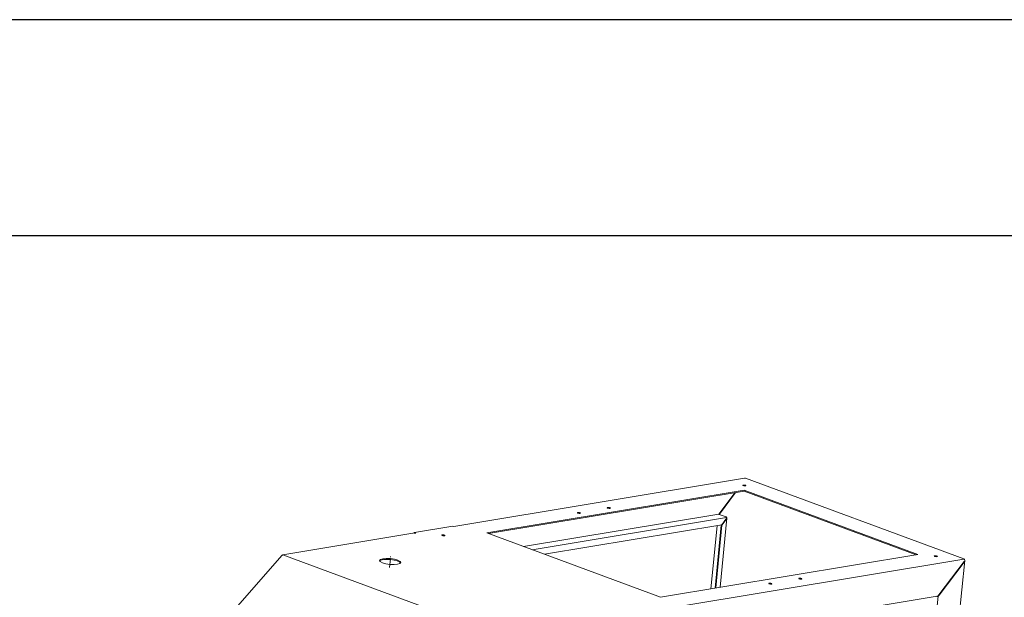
# Model space of a CAD drawing. Header units: millimetres. Extents: x 7284 to 21933, y -3393 to -31.
# Tile 31 of 57: x 10498 to 11227, y -459 to -31. Entities that reach past the tile are written whole.
import ezdxf

# ---------------------------------------------------------------- set-up
doc = ezdxf.new("R2010")
doc.units = ezdxf.units.MM
doc.linetypes.add('CENTER', pattern=[10.16, 6.35, -1.27, 1.27, -1.27])
for name, color, linetype in [('1', 7, 'Continuous'), ('60', 7, 'Continuous'), ('细实线层', 7, 'Continuous')]:
    doc.layers.add(name, color=color, linetype=linetype)
doc.layers.add('粗实线层', color=7, linetype='Continuous', lineweight=25)

# ---------------------------------------------------------------- blocks, each defined once
blk = doc.blocks.new('$CAXA_FRAME_13B17AC1$')
at = {"layer": '粗实线层'}
blk.add_line((138.5, 95), (-138.5, 95), dxfattribs=at)
at = {"layer": '细实线层'}
blk.add_line((148.5, 105), (-148.5, 105), dxfattribs=at)

msp = doc.modelspace()

# ---------------------------------------------------------------- linework, layer by layer
at = {"layer": '1', "color": 1, "linetype": 'CENTER', "lineweight": 13}
msp.add_line((10771.66, -436.502), (10772.469, -428.373), dxfattribs=at)
at = {"layer": '60', "color": 7, "linetype": 'Continuous', "lineweight": 18}
for p, q in [((11034.441, -370.355), (10819.123, -406.09)), ((11196.701, -430.141), (11035.002, -370.408)), ((11033.153, -375.667), (11033.141, -375.78)), ((11035.132, -376.111), (11035.135, -376.084)), ((11035.186, -376.103), (11035.135, -376.084)), ((11035.163, -375.644), (11035.217, -375.635)), ((11034.145, -379.331), (10843.609, -410.953)), ((11034.073, -380.05), (10844.934, -411.441)), ((11015.553, -396.698), (11027.225, -381.187)), ((11015.773, -396.995), (11027.732, -381.103)), ((11034.145, -379.331), (11034.073, -380.05)), ((11034.073, -380.05), (11161.39, -427.082)), ((11034.145, -379.331), (11162.784, -426.851)), ((10932.923, -392.302), (10932.911, -392.414)), ((10934.902, -392.746), (10934.905, -392.718)), ((10934.956, -392.738), (10934.905, -392.718)), ((10934.933, -392.279), (10934.987, -392.27)), ((10910.729, -395.985), (10910.718, -396.098)), ((10912.708, -396.429), (10912.711, -396.402)), ((10912.763, -396.421), (10912.711, -396.402)), ((10912.739, -395.962), (10912.793, -395.953)), ((11020.802, -399.119), (11015.511, -397.164)), ((11016.246, -451.172), (11021.335, -400.047)), ((11017.488, -404.991), (11020.652, -400.786)), ((10818.506, -405.862), (10790.012, -410.591)), ((10818.506, -405.862), (10819.267, -406.143)), ((10886.378, -426.751), (11017.488, -404.991)), ((11014.065, -405.565), (11009.412, -452.31)), ((11017.188, -405.097), (11012.541, -451.787)), ((11017.707, -405.289), (11013.088, -451.697)), ((11017.237, -405.033), (11017.188, -405.097)), ((11017.707, -405.289), (11017.188, -405.097)), ((11017.707, -405.289), (11020.872, -401.083)), ((10790.488, -410.843), (10692.616, -427.086)), ((10790.526, -410.838), (10789.595, -410.992)), ((10789.842, -411.027), (10790.292, -411.193)), ((10789.979, -410.927), (10790.012, -410.591)), ((10790.981, -410.949), (10790.012, -410.591)), ((10791.008, -411.074), (10790.292, -411.193)), ((10790.494, -411.159), (10790.526, -410.838)), ((10790.753, -411.116), (10790.766, -410.985)), ((10790.766, -410.985), (10790.981, -410.949)), ((10791.008, -411.074), (10790.766, -410.985)), ((10810.499, -412.62), (10810.488, -412.733)), ((10812.478, -413.064), (10812.481, -413.037)), ((10812.533, -413.056), (10812.481, -413.037)), ((10812.509, -412.597), (10812.563, -412.588)), ((10843.609, -410.953), (10972.249, -458.473)), ((10691.843, -427.546), (10561.311, -577.231)), ((10972.249, -458.473), (11162.784, -426.851)), ((11174.933, -428.042), (11174.922, -428.154)), ((11176.912, -428.486), (11176.915, -428.458)), ((11176.967, -428.478), (11176.915, -428.458)), ((11176.943, -428.019), (11176.997, -428.01)), ((11145.643, -951.418), (11197.414, -431.282)), ((11178.255, -456.801), (11196.941, -431.969)), ((11178.474, -457.098), (11196.975, -432.513)), ((11197.144, -432.26), (11196.814, -432.138)), ((11197.018, -432.074), (11196.941, -431.969)), ((11052.509, -448.36), (11052.498, -448.473)), ((11054.488, -448.804), (11054.491, -448.777)), ((11054.543, -448.796), (11054.491, -448.777)), ((11054.52, -448.337), (11054.573, -448.328)), ((11074.703, -444.677), (11074.692, -444.789)), ((11076.682, -445.121), (11076.685, -445.093)), ((11076.737, -445.112), (11076.685, -445.093)), ((11076.713, -444.653), (11076.767, -444.645)), ((10978.838, -490.605), (11176.941, -457.727)), ((11176.821, -458.003), (11176.342, -457.826))]:
    msp.add_line(p, q, dxfattribs=at)
at = {"layer": '60', "color": 7, "linetype": 'Continuous', "lineweight": 13}
for p, q in [((10870.904, -421.035), (11015.424, -397.049)), ((10877.3, -423.398), (11021.113, -399.53)), ((10854.341, -486.929), (10692.642, -427.196)), ((11196.833, -430.457), (10981.375, -466.216)), ((11128.211, -954.309), (11177.625, -457.852))]:
    msp.add_line(p, q, dxfattribs=at)
at = {"layer": '60', "color": 7, "linetype": 'Continuous', "lineweight": 18}
for centre, start, end in [((11034.621, -371.44), 69.725372, 99.423247), ((11196.319, -431.173), 354.315888, 69.725372)]:
    msp.add_arc(centre, 1.1, start, end, dxfattribs=at)
for centre, major_axis, ratio, start_param, end_param in [((11034.322, -375.784), (1.169, -0.116), 0.2650872, 0.7945024, 5.5068914), ((11034.322, -375.784), (1.244, -0.124), 0.2650872, 0.7945024, 5.5068914), ((10934.092, -392.418), (1.244, -0.124), 0.2650872, 0.7945024, 5.5068914), ((10934.092, -392.418), (1.169, -0.116), 0.2650872, 0.7945024, 5.5068914), ((10911.898, -396.102), (1.244, -0.124), 0.2650872, 0.7945024, 5.5068914), ((10911.898, -396.102), (1.169, -0.116), 0.2650872, 0.7945024, 5.5068914), ((11015.795, -396.787), (0.328, 0.35), 0.5063801, 1.781084, 3.3518803), ((11016.015, -397.084), (0.328, 0.35), 0.5063801, 1.781084, 2.5574008), ((11019.788, -400.467), (1.172, 1.252), 0.5063801, 4.9226766, 6.493473), ((11020.007, -400.764), (1.172, 1.252), 0.5063801, 4.9226766, 6.493473), ((10789.737, -412.082), (-0.18, 1.085), 0.6879887, 5.9092582, 6.2330692), ((10790.668, -411.928), (0.18, -1.085), 0.6879887, 3.0914765, 3.141602), ((10811.668, -412.736), (1.244, -0.124), 0.2650872, 0.7945024, 5.5068914), ((10811.668, -412.736), (1.169, -0.116), 0.2650872, 0.7945024, 5.5068914), ((10692.75, -428.179), (-0.381, -1.032), 0.6755741, 3.5093692, 4.1998235), ((11176.102, -428.158), (1.244, -0.124), 0.2650872, 0.7945024, 5.5068914), ((11176.102, -428.158), (1.169, -0.116), 0.2650872, 0.7945024, 5.5068914), ((10772.029, -432.797), (-7.961, 0.792), 0.2650872, 3.31298, 6.1118444), ((11196.214, -432.232), (1.032, 1.101), 0.5063801, 4.9226766, 5.1319772), ((11196.258, -431.793), (-0.989, 0.926), 0.2787048, 3.9188736, 4.1281742), ((11075.872, -444.793), (1.244, -0.124), 0.2650872, 0.7945024, 5.5068914), ((11075.872, -444.793), (1.169, -0.116), 0.2650872, 0.7945024, 5.5068914), ((11053.678, -448.476), (1.244, -0.124), 0.2650872, 0.7945024, 5.5068914), ((11053.678, -448.476), (1.169, -0.116), 0.2650872, 0.7945024, 5.5068914), ((11177.713, -456.817), (1.032, 1.101), 0.5063801, 3.3518803, 4.9226766), ((11177.494, -456.52), (1.032, 1.101), 0.5063801, 3.7258282, 4.9226766)]:
    msp.add_ellipse(centre, major_axis=major_axis, ratio=ratio, start_param=start_param, end_param=end_param, dxfattribs=at)
for centre, major_axis in [((11034.322, -375.784), (1.045, -0.104)), ((10934.092, -392.418), (1.045, -0.104)), ((10911.898, -396.102), (1.045, -0.104)), ((10811.668, -412.736), (1.045, -0.104)), ((10772.101, -432.078), (-7.961, 0.792)), ((11176.102, -428.158), (1.045, -0.104)), ((11075.872, -444.793), (1.045, -0.104)), ((11053.678, -448.476), (1.045, -0.104))]:
    msp.add_ellipse(centre, major_axis=major_axis, ratio=0.2650872, dxfattribs=at)
for points, knots in [([(10691.843, -427.546), (10691.845, -427.543), (10691.852, -427.536), (10691.858, -427.53), (10691.865, -427.524), (10691.868, -427.521), (10691.886, -427.505), (10691.901, -427.495), (10691.95, -427.466), (10691.988, -427.452), (10692.035, -427.442), (10692.041, -427.441), (10692.052, -427.439), (10692.057, -427.438), (10692.074, -427.436), (10692.085, -427.434), (10692.12, -427.431), (10692.168, -427.43), (10692.246, -427.435), (10692.301, -427.443), (10692.33, -427.448)], [0, 0, 0, 0, 0.0312581, 0.0635494, 0.0635494, 0.0958408, 0.0958408, 0.2250064, 0.2250064, 0.4833376, 0.4833376, 0.515629, 0.515629, 0.5479204, 0.5479204, 0.6125032, 0.6125032, 0.7416688, 0.8708344, 1, 1, 1, 1]), ([(10692.855, -427.123), (10692.835, -427.114), (10692.814, -427.105), (10692.782, -427.096), (10692.771, -427.093), (10692.75, -427.088), (10692.74, -427.086), (10692.708, -427.082), (10692.665, -427.08), (10692.624, -427.084), (10692.584, -427.092), (10692.564, -427.098), (10692.534, -427.109), (10692.524, -427.114), (10692.505, -427.123), (10692.496, -427.128), (10692.449, -427.155), (10692.414, -427.183), (10692.374, -427.226), (10692.362, -427.24), (10692.351, -427.254), (10692.343, -427.264), (10692.34, -427.269), (10692.321, -427.295), (10692.308, -427.316), (10692.278, -427.37), (10692.263, -427.402), (10692.25, -427.437)], [0, 0, 0, 0, 0.0883295, 0.0883295, 0.1324942, 0.1324942, 0.1766589, 0.1766589, 0.2649884, 0.3533178, 0.3533178, 0.4416473, 0.4416473, 0.485812, 0.485812, 0.5299768, 0.5299768, 0.7066357, 0.7066357, 0.7508004, 0.7728828, 0.7728828, 0.7949652, 0.7949652, 0.8832946, 0.8832946, 1, 1, 1, 1])]:
    msp.add_open_spline(points, degree=3, knots=knots, dxfattribs=at)

# ---------------------------------------------------------------- block references
at = {"layer": '粗实线层', "xscale": 16.01233920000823, "yscale": 16.01233919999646, "zscale": 16.0123392}
msp.add_blockref('$CAXA_FRAME_13B17AC1$', (9661.45, -1712.145), dxfattribs=at)

doc.saveas('drawing.dxf')
